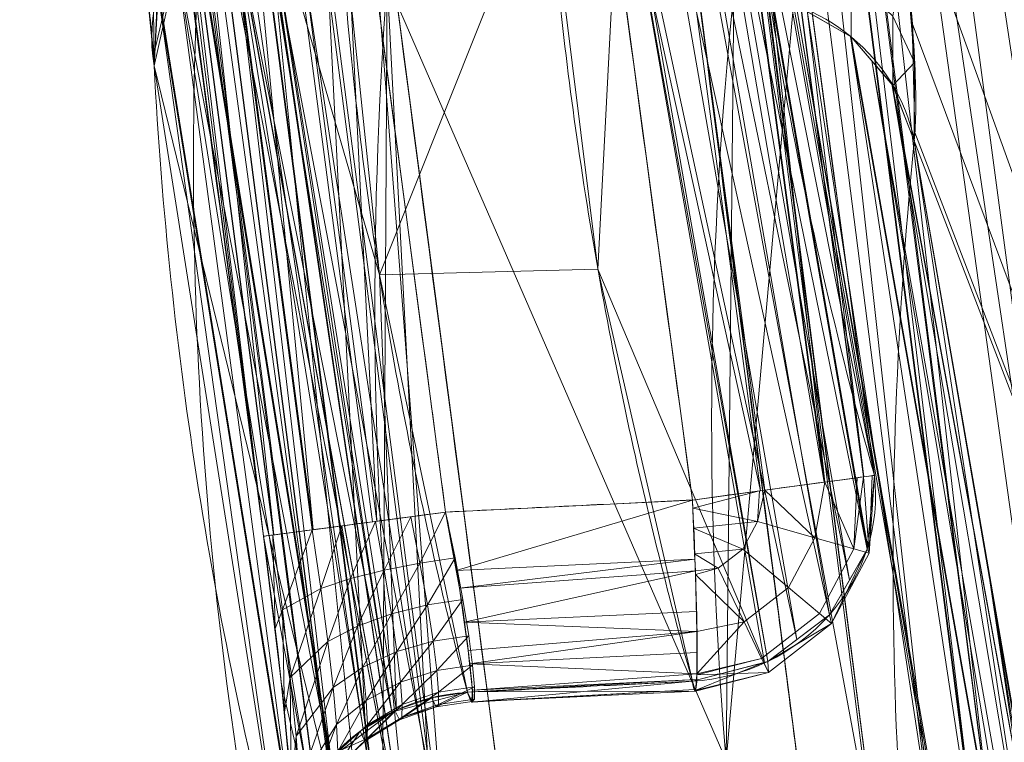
# Model space of a CAD drawing. Header units: millimetres. Extents: x -72 to 72, y -145 to 145.
# Tile 8 of 256: x -41.87 to -40.32, y -113.31 to -112.17. Entities that reach past the tile are written whole.
import ezdxf

# ---------------------------------------------------------------- set-up
doc = ezdxf.new("R2010")
doc.units = ezdxf.units.MM
doc.layers.add('1', color=7, linetype='CONTINUOUS')

msp = doc.modelspace()

# ---------------------------------------------------------------- linework, layer by layer
at = {"layer": '1', "color": 163, "linetype": 'Continuous', "lineweight": 13, "extrusion": (-0.017023, 0.31929, 0.947504)}
msp.add_arc((47.2765, 104.9195, -32.6152), 0.3, 269.1084, 6.0329, dxfattribs=at)
at = {"layer": '1', "color": 163, "linetype": 'Continuous', "lineweight": 13, "extrusion": (0.032839, 0.318854, 0.947235)}
msp.add_arc((29.0247, 111.5661, -32.1959), 0.3, 196.3899, 273.5709, dxfattribs=at)
at = {"layer": '1', "color": 163, "linetype": 'Continuous', "lineweight": 13, "extrusion": (0.13398, -0.990984, 4.00492e-05)}
msp.add_arc((-55.5838, -1.4431, 106.4439), 0.3, 272.0179, 2.831, dxfattribs=at)
at = {"layer": '1', "color": 163, "linetype": 'Continuous', "lineweight": 13, "extrusion": (0.090067, -0.317812, -0.943866)}
msp.add_arc((-70.0665, 91.5725, 33.5724), 0.3, 8.5989, 102.9673, dxfattribs=at)
at = {"layer": '1', "color": 163, "linetype": 'Continuous', "lineweight": 13, "extrusion": (-0.998194, -0.048758, -0.035086)}
msp.add_arc((110.8053, 0.1859, 46.3043), 0.3, 269.8298, 18.7901, dxfattribs=at)
at = {"layer": '1', "color": 163, "linetype": 'Continuous', "lineweight": 13, "extrusion": (-0.13182, 0.991274, 3.74497e-05)}
msp.add_arc((55.7181, -2.0482, -106.5325), 0.3, 356.4335, 87.9821, dxfattribs=at)
at = {"layer": '1', "color": 163, "linetype": 'Continuous', "lineweight": 13, "extrusion": (-0.084558, 0.31816, 0.944258)}
msp.add_arc((68.931, 93.1969, -33.8245), 0.3, 257.9193, 352.4731, dxfattribs=at)
at = {"layer": '1', "color": 163, "linetype": 'Continuous', "lineweight": 13}
for points in [[(-40.3406, -113.4484, -3.064), (-40.4923, -112.2846, -3.063), (-40.6503, -111.0481, -3.0618), (-40.8137, -109.742, -3.0603)], [(-41.8693, -109.8021, -2.4977), (-41.7029, -111.1121, -2.4962), (-41.5408, -112.3573, -2.4948), (-41.3847, -113.5353, -2.4936)], [(-41.4856, -112.987, -2.0708), (-41.5982, -112.1421, -2.0717), (-41.7139, -111.2635, -2.0727), (-41.832, -110.3519, -2.0738)], [(-40.5244, -112.8912, -1.4241), (-40.6434, -112.4691, -0.1818), (-40.7211, -112.0343, 1.0967), (-40.7545, -111.588, 2.4082)], [(-40.9268, -115.2364, -4.9675), (-41.0636, -114.9586, -4.1368), (-41.2924, -114.401, -2.4689), (-41.5089, -113.5613, 0.046), (-41.6066, -112.7198, 2.5674), (-41.5973, -112.1591, 4.2498), (-41.5752, -111.8792, 5.0907)], [(-41.6579, -112.2471, 2.6544), (-41.6341, -112.6987, 1.3001), (-41.5636, -113.1356, -0.0094), (-41.4512, -113.5569, -1.2711)], [(-40.4617, -112.3652, 5.2372), (-40.4919, -112.6679, 4.3478), (-40.511, -113.2635, 2.5987), (-40.4199, -114.1251, 0.0626), (-40.2121, -114.955, -2.3781), (-40, -115.4854, -3.9396), (-39.8766, -115.7446, -4.7034)], [(-41.1992, -112.949, -1.7523), (-41.194, -112.973, -1.7523), (-41.1843, -113.0232, -1.7462), (-41.1725, -113.0977, -1.7162), (-41.1638, -113.1628, -1.6664), (-41.1584, -113.2111, -1.6026), (-41.1561, -113.2397, -1.5329), (-41.1566, -113.2501, -1.4652), (-41.1595, -113.2465, -1.4047), (-41.1629, -113.2377, -1.3703), (-41.1649, -113.2325, -1.3547)], [(-41.4856, -112.987, -2.0708), (-41.4322, -113.3887, -2.0704), (-41.4169, -113.6858, -1.6571), (-41.4513, -113.5569, -1.2711)]]:
    msp.add_open_spline(points, degree=3, dxfattribs=at)
for points, knots in [([(-41.0985, -113.4974, -2.7726), (-41.1099, -113.411, -2.7726), (-41.1214, -113.3246, -2.7726), (-41.1874, -112.8241, -2.7726), (-41.2417, -112.41, -2.7726), (-41.3496, -111.5816, -2.7726), (-41.4032, -111.1673, -2.7726), (-41.4989, -110.4239, -2.7725), (-41.5411, -110.0948, -2.7725), (-41.5831, -109.7656, -2.7725)], [0, 0, 0, 0, 0.069469, 0.069469, 0.402462, 0.402462, 0.735456, 0.735456, 1, 1, 1, 1]), ([(-41.0996, -109.7778, -2.7893), (-41.0903, -109.8515, -2.7893), (-41.0811, -109.9251, -2.7893), (-41.0199, -110.4133, -2.7893), (-40.9677, -110.8277, -2.7893), (-40.8397, -111.8353, -2.7892), (-40.7637, -112.4285, -2.7892), (-40.6668, -113.1762, -2.7892), (-40.6467, -113.3309, -2.7892), (-40.6265, -113.4856, -2.7892)], [0, 0, 0, 0, 0.059604, 0.059604, 0.394832, 0.394832, 0.874805, 0.874805, 1, 1, 1, 1]), ([(-40.8721, -110.2955, -1.421), (-40.8639, -110.357, -1.421), (-40.8557, -110.4186, -1.4211), (-40.7964, -110.8648, -1.4217), (-40.7451, -111.2494, -1.4222), (-40.6375, -112.0531, -1.4231), (-40.581, -112.4722, -1.4236), (-40.5244, -112.8912, -1.4241)], [0, 0, 0, 0, 0.071161, 0.071161, 0.515593, 0.515593, 1, 1, 1, 1]), ([(-41.5455, -110.3147, -1.7522), (-41.4955, -110.6995, -1.7522), (-41.4452, -111.0843, -1.7523), (-41.3894, -111.5098, -1.7523), (-41.384, -111.5505, -1.7523), (-41.3281, -111.9761, -1.7523), (-41.2773, -112.3608, -1.7523), (-41.2172, -112.8133, -1.7523), (-41.2082, -112.8812, -1.7523), (-41.1992, -112.949, -1.7523)], [0, 0, 0, 0, 0.438196, 0.438196, 0.484559, 0.484559, 0.922764, 0.922764, 1, 1, 1, 1]), ([(-40.8108, -112.93, -1.7387), (-40.8628, -112.5454, -1.7387), (-40.9146, -112.1608, -1.7387), (-40.9708, -111.7415, -1.7387), (-40.9754, -111.7069, -1.7387), (-41.0316, -111.2877, -1.7388), (-41.0828, -110.903, -1.7388), (-41.1421, -110.4567, -1.7388), (-41.1503, -110.3951, -1.7388), (-41.1585, -110.3335, -1.7388)], [0, 0, 0, 0, 0.444428, 0.444428, 0.484411, 0.484411, 0.928841, 0.928841, 1, 1, 1, 1]), ([(-40.7288, -110.8012, 5.2404), (-40.7232, -110.8149, 5.2809), (-40.711, -110.8478, 5.3602), (-40.6832, -110.9365, 5.5067), (-40.6429, -111.092, 5.6551), (-40.5917, -111.321, 5.7724), (-40.5433, -111.5762, 5.8089), (-40.502, -111.8327, 5.7726), (-40.4735, -112.0648, 5.6535), (-40.4608, -112.2239, 5.5042), (-40.4587, -112.3169, 5.3577), (-40.4603, -112.3512, 5.2781), (-40.4617, -112.3652, 5.2372)], [0, 0, 0, 0, 0.0625, 0.125, 0.25, 0.375, 0.5, 0.625, 0.75, 0.875, 0.9375, 1, 1, 1, 1]), ([(-41.8328, -111.1101, 2.6698), (-41.8304, -111.1201, 2.6996), (-41.825, -111.1445, 2.7576), (-41.8114, -111.2108, 2.8643), (-41.7899, -111.3253, 2.9729), (-41.7604, -111.4938, 3.0582), (-41.7302, -111.681, 3.0826), (-41.7021, -111.8676, 3.052), (-41.6796, -112.0347, 2.9619), (-41.6663, -112.1476, 2.8504), (-41.6601, -112.213, 2.7426), (-41.6584, -112.2371, 2.6842), (-41.6579, -112.2471, 2.6544)], [0, 0, 0, 0, 0.0625, 0.125, 0.25, 0.375, 0.5, 0.625, 0.75, 0.875, 0.9375, 1, 1, 1, 1]), ([(-41.1649, -113.2325, -1.3547), (-41.1783, -113.1818, -1.2043), (-41.1911, -113.1311, -1.0538), (-41.2423, -112.9178, -0.4208), (-41.2747, -112.755, 0.0623), (-41.3267, -112.4293, 1.029), (-41.3462, -112.2664, 1.5126), (-41.3647, -112.0413, 2.1804), (-41.3688, -111.9793, 2.3644), (-41.3721, -111.9173, 2.5484)], [0, 0, 0, 0, 0.115865, 0.115865, 0.487314, 0.487314, 0.858752, 0.858752, 1, 1, 1, 1]), ([(-41.0405, -111.9174, 2.512), (-41.0292, -112.0694, 2.0605), (-41.0127, -112.2214, 1.6091), (-40.9669, -112.5362, 0.6744), (-40.937, -112.6989, 0.1912), (-40.8741, -112.9794, -0.642), (-40.8442, -113.0974, -0.9923), (-40.8108, -113.2152, -1.3423)], [0, 0, 0, 0, 0.350922, 0.350922, 0.726968, 0.726968, 1, 1, 1, 1]), ([(-41.2909, -112.1134, 5.1623), (-41.2909, -112.1134, 5.1623), (-41.2909, -112.1134, 5.1623), (-41.3211, -112.5124, 3.9782), (-41.317, -112.9118, 2.7927), (-41.2364, -113.6735, 0.532), (-41.1663, -114.0362, -0.5445), (-40.9576, -114.7607, -2.6944), (-40.8184, -115.1227, -3.7689), (-40.642, -115.4828, -4.8374), (-40.642, -115.4828, -4.8374), (-40.642, -115.4828, -4.8374)], [0, 0, 0, 0, 0.000006, 0.000006, 0.354251, 0.354251, 0.676536, 0.676536, 0.999994, 0.999994, 1, 1, 1, 1]), ([(-40.1616, -115.4987, -4.8322), (-40.1616, -115.4987, -4.8321), (-40.1616, -115.4987, -4.8321), (-40.334, -115.1387, -3.7632), (-40.4683, -114.7766, -2.6882), (-40.6651, -114.0524, -0.5377), (-40.7282, -113.6899, 0.5389), (-40.7922, -112.9288, 2.7995), (-40.7868, -112.5298, 3.9848), (-40.7457, -112.1314, 5.1684), (-40.7457, -112.1314, 5.1684), (-40.7457, -112.1314, 5.1684)], [0, 0, 0, 0, 0.000006, 0.000006, 0.323497, 0.323497, 0.645757, 0.645757, 0.999994, 0.999994, 1, 1, 1, 1]), ([(-41.1992, -112.949, -1.7523), (-41.1229, -112.9452, -1.7497), (-41.0467, -112.9415, -1.747), (-40.9172, -112.9352, -1.7424), (-40.864, -112.9326, -1.7406), (-40.8108, -112.93, -1.7387)], [0, 0, 0, 0, 0.589178, 0.589178, 1, 1, 1, 1]), ([(-40.8108, -113.2152, -1.3423), (-40.864, -113.2178, -1.3442), (-40.9172, -113.2204, -1.346), (-41.0352, -113.2262, -1.3502), (-41.1, -113.2294, -1.3525), (-41.1649, -113.2325, -1.3547)], [0, 0, 0, 0, 0.450706, 0.450706, 1, 1, 1, 1])]:
    msp.add_open_spline(points, degree=3, knots=knots, dxfattribs=at)
for points in [[(-40.6435, -109.0303, -5.1685), (-39.3392, -108.7523, -11.1659), (-40.0132, -114.1822, -5.2259)], [(-40.0132, -114.1822, -5.2259), (-40.74, -109.3768, -4.1421), (-40.6435, -109.0303, -5.1685)], [(-40.1326, -113.9336, -4.4932), (-40.7808, -109.5791, -3.543), (-40.74, -109.3768, -4.1421)], [(-40.74, -109.3768, -4.1421), (-40.0132, -114.1822, -5.2259), (-40.1326, -113.9336, -4.4932)], [(-40.3406, -113.4484, -3.064), (-40.8137, -109.742, -3.0603), (-40.7808, -109.5791, -3.543)], [(-40.7808, -109.5791, -3.543), (-40.1891, -113.8159, -4.1466), (-40.3406, -113.4484, -3.064)], [(-40.7808, -109.5791, -3.543), (-40.1326, -113.9336, -4.4932), (-40.1891, -113.8159, -4.1466)], [(-40.4318, -113.4602, -2.8718), (-40.9061, -109.7536, -2.8706), (-40.8428, -109.7457, -2.957)], [(-40.3687, -113.452, -2.9594), (-40.8428, -109.7457, -2.957), (-40.8418, -109.7456, -2.9604)], [(-40.8428, -109.7457, -2.957), (-40.3687, -113.452, -2.9594), (-40.4318, -113.4602, -2.8718)], [(-40.3677, -113.4519, -2.963), (-40.8418, -109.7456, -2.9604), (-40.8137, -109.742, -3.0603)], [(-40.8418, -109.7456, -2.9604), (-40.3677, -113.4519, -2.963), (-40.3687, -113.452, -2.9594)], [(-40.8137, -109.742, -3.0603), (-40.3406, -113.4484, -3.064), (-40.3677, -113.4519, -2.963)], [(-40.5217, -113.4719, -2.8125), (-40.9989, -109.7652, -2.8115), (-40.9955, -109.7648, -2.8123)], [(-40.9989, -109.7652, -2.8115), (-40.5252, -113.4724, -2.8117), (-40.8654, -111.632, -2.7893)], [(-40.5217, -113.4719, -2.8125), (-40.5252, -113.4724, -2.8117), (-40.9989, -109.7652, -2.8115)], [(-40.9955, -109.7648, -2.8123), (-40.9061, -109.7536, -2.8706), (-40.4318, -113.4602, -2.8718)], [(-40.9955, -109.7648, -2.8123), (-40.4318, -113.4602, -2.8718), (-40.5217, -113.4719, -2.8125)], [(-41.7768, -109.7903, -2.6906), (-41.6881, -109.779, -2.7492), (-41.2043, -113.5114, -2.7489)], [(-41.6881, -109.779, -2.7492), (-41.6826, -109.7783, -2.7504), (-41.1987, -113.5106, -2.7502), (-41.2043, -113.5114, -2.7489)], [(-41.3429, -111.6318, -2.7726), (-41.1987, -113.5106, -2.7502), (-41.6826, -109.7783, -2.7504)], [(-41.8692, -109.8021, -2.4976), (-41.8419, -109.7986, -2.5993), (-41.3584, -113.5318, -2.5965)], [(-41.8419, -109.7986, -2.5993), (-41.8411, -109.7985, -2.6022), (-41.3576, -113.5317, -2.5995)], [(-41.3576, -113.5317, -2.5995), (-41.3584, -113.5318, -2.5965), (-41.8419, -109.7986, -2.5993)], [(-41.8411, -109.7985, -2.6022), (-41.778, -109.7905, -2.6899), (-41.2947, -113.5233, -2.6886)], [(-41.2947, -113.5233, -2.6886), (-41.3576, -113.5317, -2.5995), (-41.8411, -109.7985, -2.6022)], [(-41.778, -109.7905, -2.6899), (-41.7768, -109.7903, -2.6906), (-41.2936, -113.5232, -2.6893), (-41.2947, -113.5233, -2.6886)], [(-41.2043, -113.5114, -2.7489), (-41.2936, -113.5232, -2.6893), (-41.7768, -109.7903, -2.6906)], [(-41.8693, -109.8021, -2.4977), (-41.3847, -113.5352, -2.4936), (-41.4856, -112.987, -2.0708)], [(-41.4856, -112.987, -2.0708), (-41.832, -110.3519, -2.0738), (-41.8693, -109.8021, -2.4977)], [(-41.3584, -113.5318, -2.5965), (-41.3847, -113.5353, -2.4936), (-41.8692, -109.8021, -2.4976)], [(-40.4952, -111.8936, 5.7349), (-38.2597, -118.0892, 10.0224), (-39.7376, -109.935, 12.0645)], [(-40.6036, -112.902, -1.6427), (-40.95, -110.3058, -1.6417), (-41.0438, -110.3183, -1.7112)], [(-40.9489, -110.3057, -1.6408), (-40.95, -110.3058, -1.6417), (-40.6036, -112.902, -1.6427)], [(-40.6024, -112.9018, -1.6418), (-40.8884, -110.2976, -1.5387), (-40.9489, -110.3057, -1.6408)], [(-40.9489, -110.3057, -1.6408), (-40.6036, -112.902, -1.6427), (-40.6024, -112.9018, -1.6418)], [(-40.6024, -112.9018, -1.6418), (-40.5417, -112.8936, -1.5409), (-40.8884, -110.2976, -1.5387)], [(-40.8884, -110.2976, -1.5387), (-40.5417, -112.8936, -1.5409), (-40.5411, -112.8935, -1.5368)], [(-40.5411, -112.8935, -1.5368), (-40.8879, -110.2976, -1.5346), (-40.8884, -110.2976, -1.5387)], [(-40.699, -111.5935, -1.4226), (-40.8879, -110.2976, -1.5346), (-40.5411, -112.8935, -1.5368)], [(-41.0438, -110.3183, -1.7112), (-41.0506, -110.3191, -1.7128), (-40.7036, -112.9155, -1.713), (-40.697, -112.9146, -1.7114)], [(-40.7036, -112.9155, -1.713), (-41.0506, -110.3191, -1.7128), (-40.9855, -111.6318, -1.7387)], [(-41.0438, -110.3183, -1.7112), (-40.697, -112.9146, -1.7114), (-40.6036, -112.902, -1.6427)], [(-41.661, -110.3297, -1.7803), (-41.7552, -110.3419, -1.8507), (-41.4078, -112.9767, -1.8497)], [(-41.314, -112.9642, -1.7801), (-41.3072, -112.9633, -1.7784), (-41.6541, -110.3288, -1.7786), (-41.661, -110.3297, -1.7803)], [(-41.4078, -112.9767, -1.8497), (-41.314, -112.9642, -1.7801), (-41.661, -110.3297, -1.7803)], [(-41.3733, -111.6319, -1.7523), (-41.6541, -110.3288, -1.7786), (-41.3072, -112.9633, -1.7784)], [(-41.8171, -110.35, -1.9592), (-41.8317, -110.3519, -2.0738), (-41.4856, -112.987, -2.0708)], [(-41.8165, -110.3499, -1.955), (-41.8171, -110.35, -1.9592), (-41.47, -112.985, -1.957)], [(-41.4856, -112.987, -2.0708), (-41.47, -112.985, -1.957), (-41.8171, -110.35, -1.9592)], [(-41.7564, -110.3421, -1.8516), (-41.8165, -110.3499, -1.955), (-41.4694, -112.9849, -1.9529)], [(-41.47, -112.985, -1.957), (-41.4694, -112.9849, -1.9529), (-41.8165, -110.3499, -1.955)], [(-41.409, -112.9769, -1.8506), (-41.4078, -112.9767, -1.8497), (-41.7552, -110.3419, -1.8507), (-41.7564, -110.3421, -1.8516)], [(-41.4694, -112.9849, -1.9529), (-41.409, -112.9769, -1.8506), (-41.7564, -110.3421, -1.8516)], [(-40.7616, -111.7015, 2.4463), (-40.7545, -111.588, 2.4082), (-40.5244, -112.8912, -1.4241)], [(-40.699, -111.5935, -1.4226), (-40.5244, -112.8912, -1.4241), (-40.7545, -111.588, 2.4082)], [(-40.5411, -112.8935, -1.5368), (-40.5244, -112.8912, -1.4241), (-40.699, -111.5935, -1.4226)], [(-41.3733, -111.6319, -1.7523), (-41.1992, -112.949, -1.7523), (-40.8108, -112.93, -1.7387), (-40.9855, -111.6318, -1.7387)], [(-41.3072, -112.9633, -1.7784), (-41.1992, -112.949, -1.7523), (-41.3733, -111.6319, -1.7523)], [(-41.3429, -111.6318, -2.7726), (-41.0985, -113.4974, -2.7726), (-41.1987, -113.5106, -2.7502)], [(-40.8654, -111.632, -2.7893), (-40.6265, -113.4856, -2.7892), (-41.0985, -113.4974, -2.7726), (-41.3429, -111.6318, -2.7726)], [(-40.9855, -111.6318, -1.7387), (-40.8108, -112.93, -1.7387), (-40.7036, -112.9155, -1.713)], [(-40.5252, -113.4724, -2.8117), (-40.6265, -113.4856, -2.7892), (-40.8654, -111.632, -2.7893)], [(-40.7619, -111.7069, 2.4481), (-40.7616, -111.7015, 2.4463), (-40.5354, -113.0022, -1.3877)], [(-40.5244, -112.8912, -1.4241), (-40.5354, -113.0022, -1.3877), (-40.7616, -111.7015, 2.4463)], [(-40.7892, -111.7568, 2.4642), (-40.7619, -111.7069, 2.4481), (-40.5359, -113.0073, -1.3861)], [(-40.5354, -113.0022, -1.3877), (-40.5359, -113.0073, -1.3861), (-40.7619, -111.7069, 2.4481)], [(-40.82, -111.813, 2.4823), (-40.7892, -111.7568, 2.4642), (-40.5638, -113.056, -1.3723)], [(-40.5359, -113.0073, -1.3861), (-40.5638, -113.056, -1.3723), (-40.7892, -111.7568, 2.4642)], [(-40.8723, -111.8524, 2.4943), (-40.82, -111.813, 2.4823), (-40.5951, -113.1107, -1.3569)], [(-40.5638, -113.056, -1.3723), (-40.5951, -113.1107, -1.3569), (-40.82, -111.813, 2.4823)], [(-40.9187, -111.8875, 2.505), (-40.8723, -111.8524, 2.4943), (-40.6464, -113.1495, -1.3488)], [(-40.5951, -113.1107, -1.3569), (-40.6464, -113.1495, -1.3488), (-40.8723, -111.8524, 2.4943)], [(-41.5752, -111.8792, 5.0907), (-41.6725, -112.0962, 2.8978), (-41.6589, -112.2307, 2.6983)], [(-41.5752, -111.8792, 5.0907), (-41.6589, -112.2307, 2.6983), (-41.6579, -112.2471, 2.6544)], [(-41.6579, -112.2471, 2.6544), (-40.9268, -115.2364, -4.9675), (-41.5752, -111.8792, 5.0907)], [(-41.2512, -113.5573, 0.0631), (-41.5411, -111.9671, 5.1194), (-41.5752, -111.8793, 5.0907)], [(-40.9595, -112.5669, 0.5831), (-41.0405, -111.9174, 2.512), (-40.9243, -111.8888, 2.5053)], [(-40.9595, -112.5669, 0.5831), (-40.9243, -111.8888, 2.5053), (-40.6974, -113.1854, -1.3415)], [(-40.6922, -113.1841, -1.3415), (-40.9243, -111.8888, 2.5053), (-40.9187, -111.8875, 2.505)], [(-40.6922, -113.1841, -1.3415), (-40.6974, -113.1854, -1.3415), (-40.9243, -111.8888, 2.5053)], [(-40.9187, -111.8875, 2.505), (-40.6464, -113.1495, -1.3488), (-40.6922, -113.1841, -1.3415)], [(-38.2597, -118.0892, 10.0224), (-40.4952, -111.8936, 5.7349), (-40.4648, -112.18, 5.5398)], [(-41.4864, -111.9452, 2.5557), (-41.3721, -111.9173, 2.5484), (-41.3033, -112.5755, 0.5952)], [(-41.3033, -112.5755, 0.5952), (-41.3721, -111.9173, 2.5484), (-41.0405, -111.9174, 2.512)], [(-41.0405, -111.9174, 2.512), (-40.9595, -112.5669, 0.5831), (-41.3033, -112.5755, 0.5952)], [(-41.2838, -113.2636, -1.3549), (-41.5391, -111.9809, 2.5668), (-41.4943, -111.9471, 2.5562)], [(-41.2838, -113.2636, -1.3549), (-41.4943, -111.9471, 2.5562), (-41.4864, -111.9452, 2.5557)], [(-41.4864, -111.9452, 2.5557), (-41.2764, -113.2616, -1.3549), (-41.2838, -113.2636, -1.3549)], [(-41.2764, -113.2616, -1.3549), (-41.4864, -111.9452, 2.5557), (-41.3033, -112.5755, 0.5952)], [(-41.5403, -111.9692, 5.1201), (-41.5411, -111.9671, 5.1194), (-41.2512, -113.5573, 0.0631)], [(-41.3797, -113.3361, -1.3391), (-41.5918, -112.0207, 2.5793), (-41.5391, -111.9809, 2.5668)], [(-41.476, -112.0433, 5.1434), (-41.5403, -111.9692, 5.1201), (-41.2512, -113.5573, 0.0631)], [(-41.5391, -111.9809, 2.5668), (-41.328, -113.297, -1.3476), (-41.3797, -113.3361, -1.3391)], [(-41.2838, -113.2636, -1.3549), (-41.328, -113.297, -1.3476), (-41.5391, -111.9809, 2.5668)], [(-41.381, -113.337, -1.3389), (-41.6232, -112.077, 2.5977), (-41.593, -112.0217, 2.5796)], [(-41.381, -113.337, -1.3389), (-41.593, -112.0217, 2.5796), (-41.5918, -112.0207, 2.5793)], [(-41.5918, -112.0207, 2.5793), (-41.3797, -113.3361, -1.3391), (-41.381, -113.337, -1.3389)], [(-41.4749, -112.044, 5.1436), (-41.476, -112.0433, 5.1434), (-41.2512, -113.5573, 0.0631)], [(-41.2512, -113.5573, 0.0631), (-40.8349, -115.4148, -4.8922), (-41.4749, -112.044, 5.1436)], [(-41.3007, -113.7855, 0.137), (-41.3849, -112.0942, 5.1582), (-41.4749, -112.044, 5.1436)], [(-41.4749, -112.044, 5.1436), (-40.8349, -115.4148, -4.8922), (-41.3007, -113.7855, 0.137)], [(-40.4955, -112.1688, 5.4103), (-40.4615, -112.2415, 5.4659), (-40.4765, -112.055, 5.643)], [(-41.658, -112.2471, 2.6544), (-41.6657, -112.1594, 2.8217), (-41.6596, -112.0644, 2.7528)], [(-41.6596, -112.0644, 2.7528), (-41.6525, -112.1334, 2.6161), (-41.658, -112.2471, 2.6544)], [(-41.4401, -113.4406, -1.3093), (-41.651, -112.1279, 2.6143), (-41.6232, -112.077, 2.5977)], [(-41.6232, -112.077, 2.5977), (-41.4117, -113.3908, -1.3235), (-41.4401, -113.4406, -1.3093)], [(-41.381, -113.337, -1.3389), (-41.4117, -113.3908, -1.3235), (-41.6232, -112.077, 2.5977)], [(-41.2909, -112.1134, 5.1623), (-41.3849, -112.0942, 5.1582), (-41.3007, -113.7855, 0.137)], [(-40.65, -112.1506, 5.1715), (-40.5611, -112.2016, 5.1856), (-40.5612, -112.1063, 5.3613)], [(-40.5612, -112.1063, 5.3613), (-40.5611, -112.2016, 5.1856), (-40.4954, -112.278, 5.209), (-40.4955, -112.1688, 5.4103)], [(-41.3007, -113.7855, 0.137), (-41.203, -113.8028, 0.1484), (-41.2909, -112.1134, 5.1623)], [(-41.2909, -112.1134, 5.1623), (-41.203, -113.8028, 0.1484), (-40.7577, -113.3397, 1.5792)], [(-40.7577, -113.3397, 1.5792), (-40.7457, -112.1314, 5.1684), (-41.2909, -112.1134, 5.1623)], [(-41.4513, -113.5569, -1.2711), (-41.658, -112.2471, 2.6544), (-41.6513, -112.1327, 2.6159)], [(-41.4401, -113.4406, -1.3093), (-41.6513, -112.1327, 2.6159), (-41.651, -112.1279, 2.6143)], [(-41.4401, -113.4406, -1.3093), (-41.4406, -113.445, -1.3078), (-41.6513, -112.1327, 2.6159)], [(-41.6513, -112.1327, 2.6159), (-41.4406, -113.445, -1.3078), (-41.4513, -113.5569, -1.2711)], [(-40.652, -112.1507, 5.1716), (-40.7457, -112.1314, 5.1684), (-40.7577, -113.3397, 1.5792)], [(-40.7577, -113.3397, 1.5792), (-40.0627, -115.5147, -4.8108), (-40.652, -112.1507, 5.1716)], [(-40.6473, -112.1517, 5.1718), (-40.652, -112.1507, 5.1716), (-40.0627, -115.5147, -4.8108)], [(-40.6473, -112.1517, 5.1718), (-40.0627, -115.5147, -4.8108), (-40.0572, -115.5156, -4.8096)], [(-40.0572, -115.5156, -4.8096), (-40.5622, -112.2009, 5.1854), (-40.6473, -112.1517, 5.1718)], [(-40.4615, -112.2415, 5.4659), (-40.4955, -112.1688, 5.4103), (-40.4954, -112.278, 5.209)], [(-38.2597, -118.0892, 10.0224), (-40.4648, -112.18, 5.5398), (-40.4606, -112.3517, 5.2739)], [(-40.5611, -112.2016, 5.1856), (-40.5622, -112.2009, 5.1854), (-39.9689, -115.5667, -4.7782)], [(-40.0572, -115.5156, -4.8096), (-39.9689, -115.5667, -4.7782), (-40.5622, -112.2009, 5.1854)], [(-40.5611, -112.2016, 5.1856), (-39.9689, -115.5667, -4.7782), (-39.9677, -115.5673, -4.7778)], [(-39.9677, -115.5673, -4.7778), (-40.5284, -112.2392, 5.1971), (-40.5611, -112.2016, 5.1856)], [(-39.9677, -115.5673, -4.7778), (-39.9355, -115.6082, -4.7588), (-40.5284, -112.2392, 5.1971)], [(-40.4968, -112.2755, 5.2083), (-40.5284, -112.2392, 5.1971), (-39.9355, -115.6082, -4.7588)], [(-40.4954, -112.278, 5.209), (-40.4617, -112.3652, 5.2372), (-40.4615, -112.2415, 5.4659)], [(-41.6579, -112.2471, 2.6544), (-41.4512, -113.5569, -1.2711), (-40.9268, -115.2364, -4.9675)], [(-40.4968, -112.2755, 5.2083), (-39.9355, -115.6082, -4.7588), (-40.1721, -114.0466, 0.2616)], [(-40.1721, -114.0466, 0.2616), (-40.496, -112.2775, 5.2089), (-40.4968, -112.2755, 5.2083)], [(-40.4617, -112.3652, 5.2372), (-40.496, -112.2775, 5.2089), (-40.1721, -114.0466, 0.2616)], [(-38.2597, -118.0892, 10.0224), (-40.4606, -112.3517, 5.2739), (-40.4617, -112.3652, 5.2372)], [(-40.1721, -114.0466, 0.2616), (-40.169, -114.0556, 0.2647), (-40.4617, -112.3652, 5.2372)], [(-39.5866, -118.093, 4.6011), (-40.4617, -112.3652, 5.2372), (-40.3504, -113.0079, 3.3465)], [(-40.4617, -112.3652, 5.2372), (-39.5866, -118.093, 4.6011), (-38.2597, -118.0892, 10.0224)], [(-40.9595, -112.5669, 0.5831), (-40.8108, -113.2152, -1.3423), (-41.1649, -113.2325, -1.3547), (-41.3033, -112.5755, 0.5952)], [(-40.6974, -113.1854, -1.3415), (-40.8108, -113.2152, -1.3423), (-40.9595, -112.5669, 0.5831)], [(-41.3033, -112.5755, 0.5952), (-41.1649, -113.2325, -1.3547), (-41.2764, -113.2616, -1.3549)], [(-40.5567, -113.0068, -1.5585), (-40.5513, -112.8949, -1.5568), (-40.6024, -112.9018, -1.6418)], [(-40.5417, -112.8936, -1.5409), (-40.5567, -113.0068, -1.5585), (-40.5329, -113.0136, -1.4482)], [(-40.5417, -112.8936, -1.5409), (-40.5513, -112.8949, -1.5568), (-40.5567, -113.0068, -1.5585)], [(-40.5329, -113.0136, -1.4482), (-40.5279, -112.8917, -1.4476), (-40.5417, -112.8936, -1.5409)], [(-40.5329, -113.0136, -1.4482), (-40.5359, -113.0073, -1.3861), (-40.5244, -112.8912, -1.4241)], [(-40.5244, -112.8912, -1.4241), (-40.5279, -112.8917, -1.4476), (-40.5329, -113.0136, -1.4482)], [(-40.618, -112.9893, -1.6518), (-40.6024, -112.9018, -1.6418), (-40.697, -112.9146, -1.7114)], [(-40.6024, -112.9018, -1.6418), (-40.618, -112.9893, -1.6518), (-40.5567, -113.0068, -1.5585)], [(-40.7051, -112.9157, -1.7133), (-40.8108, -112.93, -1.7387), (-40.8103, -112.9427, -1.7363)], [(-40.8103, -112.9427, -1.7363), (-40.7082, -112.9636, -1.7149), (-40.7051, -112.9157, -1.7133)], [(-40.697, -112.9146, -1.7114), (-40.7082, -112.9636, -1.7149), (-40.618, -112.9893, -1.6518)], [(-40.697, -112.9146, -1.7114), (-40.7051, -112.9157, -1.7133), (-40.7082, -112.9636, -1.7149)], [(-40.8108, -112.93, -1.7387), (-41.1992, -112.949, -1.7523), (-41.1823, -113.0409, -1.7328)], [(-41.1823, -113.0409, -1.7328), (-40.8069, -113.0229, -1.7211), (-40.8108, -112.93, -1.7387)], [(-40.7082, -112.9636, -1.7149), (-40.8103, -112.9427, -1.7363), (-40.809, -112.9744, -1.7303)], [(-41.2539, -112.9562, -1.7594), (-41.3095, -112.9636, -1.778), (-41.2956, -113.0401, -1.7666)], [(-41.2956, -113.0401, -1.7666), (-41.2395, -113.0291, -1.7491), (-41.2539, -112.9562, -1.7594)], [(-41.1992, -112.949, -1.7523), (-41.2539, -112.9562, -1.7594), (-41.2395, -113.0291, -1.7491)], [(-41.2395, -113.0291, -1.7491), (-41.1843, -113.0212, -1.7429), (-41.1992, -112.949, -1.7523)], [(-41.3625, -112.9707, -1.8087), (-41.409, -112.9769, -1.8506), (-41.3953, -113.0694, -1.8369)], [(-41.3953, -113.0694, -1.8369), (-41.3489, -113.0537, -1.7961), (-41.3625, -112.9707, -1.8087)], [(-41.3095, -112.9636, -1.778), (-41.3625, -112.9707, -1.8087), (-41.3489, -113.0537, -1.7961)], [(-41.3489, -113.0537, -1.7961), (-41.2956, -113.0401, -1.7666), (-41.3095, -112.9636, -1.778)], [(-40.809, -112.9744, -1.7303), (-40.7313, -113.0071, -1.7149), (-40.7082, -112.9636, -1.7149)], [(-40.7313, -113.0071, -1.7149), (-40.809, -112.9744, -1.7303), (-40.8073, -113.0147, -1.7226)], [(-40.7082, -112.9636, -1.7149), (-40.7313, -113.0071, -1.7149), (-40.6596, -113.0675, -1.6518), (-40.618, -112.9893, -1.6518)], [(-41.471, -112.9851, -1.9576), (-41.4856, -112.987, -2.0708), (-41.4673, -113.1321, -2.0522)], [(-41.3847, -113.5352, -2.4936), (-41.4574, -113.2202, -2.0214), (-41.4856, -112.987, -2.0708)], [(-41.409, -112.9769, -1.8506), (-41.471, -112.9851, -1.9576), (-41.4557, -113.1028, -1.9415)], [(-41.4673, -113.1321, -2.0522), (-41.4557, -113.1028, -1.9415), (-41.471, -112.9851, -1.9576)], [(-41.4557, -113.1028, -1.9415), (-41.3953, -113.0694, -1.8369), (-41.409, -112.9769, -1.8506)], [(-40.618, -112.9893, -1.6518), (-40.6596, -113.0675, -1.6518), (-40.6108, -113.1086, -1.5585), (-40.5567, -113.0068, -1.5585)], [(-41.1843, -113.0212, -1.7429), (-41.2395, -113.0291, -1.7491), (-41.2278, -113.095, -1.7223)], [(-41.2278, -113.095, -1.7223), (-41.1721, -113.0866, -1.7169), (-41.1843, -113.0212, -1.7429)], [(-40.8073, -113.0147, -1.7226), (-40.7703, -113.0373, -1.7149), (-40.7313, -113.0071, -1.7149)], [(-40.7703, -113.0373, -1.7149), (-40.8073, -113.0147, -1.7226), (-40.8061, -113.0413, -1.7176)], [(-40.7313, -113.0071, -1.7149), (-40.7703, -113.0373, -1.7149), (-40.7296, -113.1218, -1.6518), (-40.6596, -113.0675, -1.6518)], [(-40.5567, -113.0068, -1.5585), (-40.6108, -113.1086, -1.5585), (-40.5919, -113.1245, -1.4482), (-40.5329, -113.0136, -1.4482)], [(-40.5919, -113.1245, -1.4482), (-40.5951, -113.1107, -1.3569), (-40.5385, -113.0118, -1.3848)], [(-40.5385, -113.0118, -1.3848), (-40.5329, -113.0136, -1.4482), (-40.5919, -113.1245, -1.4482)], [(-40.5329, -113.0136, -1.4482), (-40.5385, -113.0118, -1.3848), (-40.5359, -113.0073, -1.3861)], [(-39.5515, -118.0916, 2.5615), (-40.3504, -113.0079, 3.3465), (-39.8766, -115.7446, -4.7034)], [(-40.3504, -113.0079, 3.3465), (-39.5515, -118.0916, 2.5615), (-39.5866, -118.093, 4.6011)], [(-41.2395, -113.0291, -1.7491), (-41.2956, -113.0401, -1.7666), (-41.2843, -113.1089, -1.7381)], [(-41.2843, -113.1089, -1.7381), (-41.2278, -113.095, -1.7223), (-41.2395, -113.0291, -1.7491)], [(-40.8069, -113.0229, -1.7211), (-41.1823, -113.0409, -1.7328), (-41.1772, -113.0686, -1.7268)], [(-40.8061, -113.0413, -1.7176), (-40.8069, -113.0229, -1.7211), (-41.1772, -113.0686, -1.7268)], [(-41.2956, -113.0401, -1.7666), (-41.3489, -113.0537, -1.7961), (-41.3379, -113.1285, -1.7651)], [(-41.3379, -113.1285, -1.7651), (-41.2843, -113.1089, -1.7381), (-41.2956, -113.0401, -1.7666)], [(-40.8061, -113.0413, -1.7176), (-41.1772, -113.0686, -1.7268), (-41.1697, -113.1221, -1.6888)], [(-41.1697, -113.1221, -1.6888), (-40.8044, -113.1052, -1.6769), (-40.8061, -113.0413, -1.7176)], [(-40.8061, -113.0413, -1.7176), (-40.806, -113.0473, -1.7138), (-40.7703, -113.0373, -1.7149)], [(-40.7296, -113.1218, -1.6518), (-40.7703, -113.0373, -1.7149), (-40.806, -113.0473, -1.7138)], [(-40.806, -113.0473, -1.7138), (-40.8036, -113.137, -1.6567), (-40.7296, -113.1218, -1.6518)], [(-41.3489, -113.0537, -1.7961), (-41.3953, -113.0694, -1.8369), (-41.3843, -113.1528, -1.8025)], [(-41.3843, -113.1528, -1.8025), (-41.3379, -113.1285, -1.7651), (-41.3489, -113.0537, -1.7961)], [(-40.6596, -113.0675, -1.6518), (-40.7296, -113.1218, -1.6518), (-40.7019, -113.1793, -1.5585), (-40.6108, -113.1086, -1.5585)], [(-41.3953, -113.0694, -1.8369), (-41.4557, -113.1028, -1.9415), (-41.4435, -113.2093, -1.8986)], [(-41.4435, -113.2093, -1.8986), (-41.3843, -113.1528, -1.8025), (-41.3953, -113.0694, -1.8369)], [(-41.2278, -113.095, -1.7223), (-41.2843, -113.1089, -1.7381), (-41.2758, -113.1684, -1.6951)], [(-41.2758, -113.1684, -1.6951), (-41.2189, -113.152, -1.6815), (-41.2278, -113.095, -1.7223)], [(-41.1721, -113.0866, -1.7169), (-41.2278, -113.095, -1.7223), (-41.2189, -113.152, -1.6815)], [(-41.2189, -113.152, -1.6815), (-41.1628, -113.1435, -1.6768), (-41.1721, -113.0866, -1.7169)], [(-41.4557, -113.1028, -1.9415), (-41.4673, -113.1321, -2.0522), (-41.4528, -113.2637, -2)], [(-41.4528, -113.2637, -2), (-41.4435, -113.2093, -1.8986), (-41.4557, -113.1028, -1.9415)], [(-41.2843, -113.1089, -1.7381), (-41.3379, -113.1285, -1.7651), (-41.3296, -113.193, -1.7183)], [(-41.3296, -113.193, -1.7183), (-41.2758, -113.1684, -1.6951), (-41.2843, -113.1089, -1.7381)], [(-40.8036, -113.137, -1.6567), (-40.8044, -113.1052, -1.6769), (-41.1697, -113.1221, -1.6888)], [(-40.6108, -113.1086, -1.5585), (-40.7019, -113.1793, -1.5585), (-40.6912, -113.2015, -1.4482), (-40.5919, -113.1245, -1.4482)], [(-40.6922, -113.1841, -1.3415), (-40.5951, -113.1107, -1.3569), (-40.5919, -113.1245, -1.4482)], [(-41.3379, -113.1285, -1.7651), (-41.3843, -113.1528, -1.8025), (-41.3761, -113.2248, -1.7504)], [(-41.3761, -113.2248, -1.7504), (-41.3296, -113.193, -1.7183), (-41.3379, -113.1285, -1.7651)], [(-41.1697, -113.1221, -1.6888), (-41.1635, -113.1669, -1.657), (-40.8036, -113.137, -1.6567)], [(-40.8036, -113.2032, -1.5646), (-40.7019, -113.1793, -1.5585), (-40.7296, -113.1218, -1.6518)], [(-40.7296, -113.1218, -1.6518), (-40.8036, -113.137, -1.6567), (-40.8036, -113.2032, -1.5646)], [(-40.5919, -113.1245, -1.4482), (-40.6912, -113.2015, -1.4482), (-40.6922, -113.1841, -1.3415)], [(-41.1628, -113.1435, -1.6768), (-41.2189, -113.152, -1.6815), (-41.213, -113.1983, -1.6292)], [(-41.213, -113.1983, -1.6292), (-41.1566, -113.1898, -1.6252), (-41.1628, -113.1435, -1.6768)], [(-40.8036, -113.137, -1.6567), (-41.1635, -113.1669, -1.657), (-41.1614, -113.1875, -1.6236)], [(-41.1614, -113.1875, -1.6236), (-40.8036, -113.1701, -1.6106), (-40.8036, -113.137, -1.6567)], [(-41.3843, -113.1528, -1.8025), (-41.4435, -113.2093, -1.8986), (-41.4345, -113.3015, -1.8329)], [(-41.4345, -113.3015, -1.8329), (-41.3761, -113.2248, -1.7504), (-41.3843, -113.1528, -1.8025)], [(-41.2189, -113.152, -1.6815), (-41.2758, -113.1684, -1.6951), (-41.2702, -113.2167, -1.6401)], [(-41.2702, -113.2167, -1.6401), (-41.213, -113.1983, -1.6292), (-41.2189, -113.152, -1.6815)], [(-41.2758, -113.1684, -1.6951), (-41.3296, -113.193, -1.7183), (-41.3242, -113.2453, -1.6586)], [(-41.3242, -113.2453, -1.6586), (-41.2702, -113.2167, -1.6401), (-41.2758, -113.1684, -1.6951)], [(-40.8036, -113.2032, -1.5646), (-40.8036, -113.1701, -1.6106), (-41.1614, -113.1875, -1.6236)], [(-41.1566, -113.1898, -1.6252), (-41.213, -113.1983, -1.6292), (-41.2102, -113.2322, -1.568)], [(-41.2102, -113.2322, -1.568), (-41.1535, -113.2238, -1.5646), (-41.1566, -113.1898, -1.6252)], [(-41.1614, -113.1875, -1.6236), (-41.157, -113.2291, -1.5563), (-40.8036, -113.2032, -1.5646)], [(-40.8064, -113.2297, -1.4484), (-40.8108, -113.2152, -1.3423), (-40.6985, -113.1857, -1.3415)], [(-40.6985, -113.1857, -1.3415), (-40.6912, -113.2015, -1.4482), (-40.8064, -113.2297, -1.4484)], [(-40.6912, -113.2015, -1.4482), (-40.7019, -113.1793, -1.5585), (-40.8037, -113.2048, -1.5582)], [(-40.8036, -113.2032, -1.5646), (-40.8037, -113.2048, -1.5582), (-40.7019, -113.1793, -1.5585)], [(-40.6912, -113.2015, -1.4482), (-40.6985, -113.1857, -1.3415), (-40.6922, -113.1841, -1.3415)], [(-41.3296, -113.193, -1.7183), (-41.3761, -113.2248, -1.7504), (-41.3708, -113.2832, -1.6839)], [(-41.3708, -113.2832, -1.6839), (-41.3242, -113.2453, -1.6586), (-41.3296, -113.193, -1.7183)], [(-41.213, -113.1983, -1.6292), (-41.2702, -113.2167, -1.6401), (-41.2676, -113.2519, -1.5759)], [(-41.2676, -113.2519, -1.5759), (-41.2102, -113.2322, -1.568), (-41.213, -113.1983, -1.6292)], [(-40.8044, -113.2123, -1.528), (-40.8036, -113.2032, -1.5646), (-41.157, -113.2291, -1.5563)], [(-40.8061, -113.2306, -1.4546), (-40.8064, -113.2297, -1.4484), (-40.6912, -113.2015, -1.4482)], [(-40.8037, -113.2048, -1.5582), (-40.8061, -113.2306, -1.4546), (-40.6912, -113.2015, -1.4482)], [(-41.4397, -113.409, -1.8896), (-41.4574, -113.2202, -2.0214), (-41.3847, -113.5352, -2.4936)], [(-41.4435, -113.2093, -1.8986), (-41.4528, -113.2637, -2), (-41.4422, -113.3779, -1.9194)], [(-41.4422, -113.3779, -1.9194), (-41.4345, -113.3015, -1.8329), (-41.4435, -113.2093, -1.8986)], [(-41.2702, -113.2167, -1.6401), (-41.3242, -113.2453, -1.6586), (-41.3218, -113.2834, -1.5888)], [(-41.3218, -113.2834, -1.5888), (-41.2676, -113.2519, -1.5759), (-41.2702, -113.2167, -1.6401)], [(-41.1577, -113.2481, -1.4452), (-41.1649, -113.2325, -1.3547), (-40.8108, -113.2152, -1.3423)], [(-40.8108, -113.2152, -1.3423), (-40.8069, -113.2281, -1.436), (-41.1577, -113.2481, -1.4452)], [(-40.8061, -113.2306, -1.4546), (-40.8044, -113.2123, -1.528), (-41.1571, -113.2317, -1.5412)], [(-41.157, -113.2291, -1.5563), (-41.1571, -113.2317, -1.5412), (-40.8044, -113.2123, -1.528)], [(-41.3761, -113.2248, -1.7504), (-41.4345, -113.3015, -1.8329), (-41.4288, -113.3765, -1.7484)], [(-41.4288, -113.3765, -1.7484), (-41.3708, -113.2832, -1.6839), (-41.3761, -113.2248, -1.7504)], [(-41.2681, -113.2722, -1.5052), (-41.2105, -113.2518, -1.5004), (-41.2102, -113.2322, -1.568)], [(-41.2102, -113.2322, -1.568), (-41.2676, -113.2519, -1.5759), (-41.2681, -113.2722, -1.5052)], [(-41.2142, -113.2553, -1.4292), (-41.2213, -113.2411, -1.3569), (-41.1649, -113.2325, -1.3547)], [(-41.1649, -113.2325, -1.3547), (-41.1575, -113.247, -1.4268), (-41.2142, -113.2553, -1.4292)], [(-41.2105, -113.2518, -1.5004), (-41.1538, -113.2434, -1.4976), (-41.1535, -113.2238, -1.5646)], [(-41.1535, -113.2238, -1.5646), (-41.2102, -113.2322, -1.568), (-41.2105, -113.2518, -1.5004)], [(-41.1577, -113.2477, -1.4478), (-40.8069, -113.2281, -1.436), (-40.8061, -113.2306, -1.4546)], [(-40.8069, -113.2281, -1.436), (-41.1577, -113.2477, -1.4478), (-41.1577, -113.2481, -1.4452)], [(-41.1571, -113.2317, -1.5412), (-41.1577, -113.2477, -1.4478), (-40.8061, -113.2306, -1.4546)], [(-41.3242, -113.2453, -1.6586), (-41.3708, -113.2832, -1.6839), (-41.3685, -113.3258, -1.6061)], [(-41.3685, -113.3258, -1.6061), (-41.3218, -113.2834, -1.5888), (-41.3242, -113.2453, -1.6586)], [(-41.3224, -113.3053, -1.512), (-41.2681, -113.2722, -1.5052), (-41.2676, -113.2519, -1.5759)], [(-41.2676, -113.2519, -1.5759), (-41.3218, -113.2834, -1.5888), (-41.3224, -113.3053, -1.512)], [(-41.2718, -113.2759, -1.4307), (-41.2788, -113.2612, -1.3553), (-41.2213, -113.2411, -1.3569)], [(-41.2213, -113.2411, -1.3569), (-41.2142, -113.2553, -1.4292), (-41.2718, -113.2759, -1.4307)], [(-41.2142, -113.2553, -1.4292), (-41.2105, -113.2518, -1.5004), (-41.2681, -113.2722, -1.5052)], [(-41.2142, -113.2553, -1.4292), (-41.1575, -113.247, -1.4268), (-41.1538, -113.2434, -1.4976), (-41.2105, -113.2518, -1.5004)], [(-41.3263, -113.3093, -1.4311), (-41.3334, -113.2936, -1.3493), (-41.2788, -113.2612, -1.3553)], [(-41.2788, -113.2612, -1.3553), (-41.2718, -113.2759, -1.4307), (-41.3263, -113.3093, -1.4311)], [(-41.2681, -113.2722, -1.5052), (-41.2718, -113.2759, -1.4307), (-41.2142, -113.2553, -1.4292)], [(-41.3708, -113.2832, -1.6839), (-41.4288, -113.3765, -1.7484), (-41.4266, -113.4313, -1.6494)], [(-41.4266, -113.4313, -1.6494), (-41.3685, -113.3258, -1.6061), (-41.3708, -113.2832, -1.6839)], [(-41.3224, -113.3053, -1.512), (-41.3218, -113.2834, -1.5888), (-41.3685, -113.3258, -1.6061)], [(-41.3224, -113.3053, -1.512), (-41.3263, -113.3093, -1.4311), (-41.2718, -113.2759, -1.4307)], [(-41.2718, -113.2759, -1.4307), (-41.2681, -113.2722, -1.5052), (-41.3224, -113.3053, -1.512)], [(-41.3735, -113.3547, -1.4302), (-41.381, -113.337, -1.3389), (-41.3334, -113.2936, -1.3493)], [(-41.3334, -113.2936, -1.3493), (-41.3263, -113.3093, -1.4311), (-41.3735, -113.3547, -1.4302)], [(-41.4345, -113.3015, -1.8329), (-41.4422, -113.3779, -1.9194), (-41.4355, -113.4709, -1.8156)], [(-41.4355, -113.4709, -1.8156), (-41.4288, -113.3765, -1.7484), (-41.4345, -113.3015, -1.8329)], [(-41.3694, -113.3503, -1.5204), (-41.3735, -113.3547, -1.4302), (-41.3263, -113.3093, -1.4311)], [(-41.3685, -113.3258, -1.6061), (-41.3694, -113.3503, -1.5204), (-41.3224, -113.3053, -1.512)], [(-41.3263, -113.3093, -1.4311), (-41.3224, -113.3053, -1.512), (-41.3694, -113.3503, -1.5204)]]:
    msp.add_3dface(points, dxfattribs=at)

doc.saveas('drawing.dxf')
